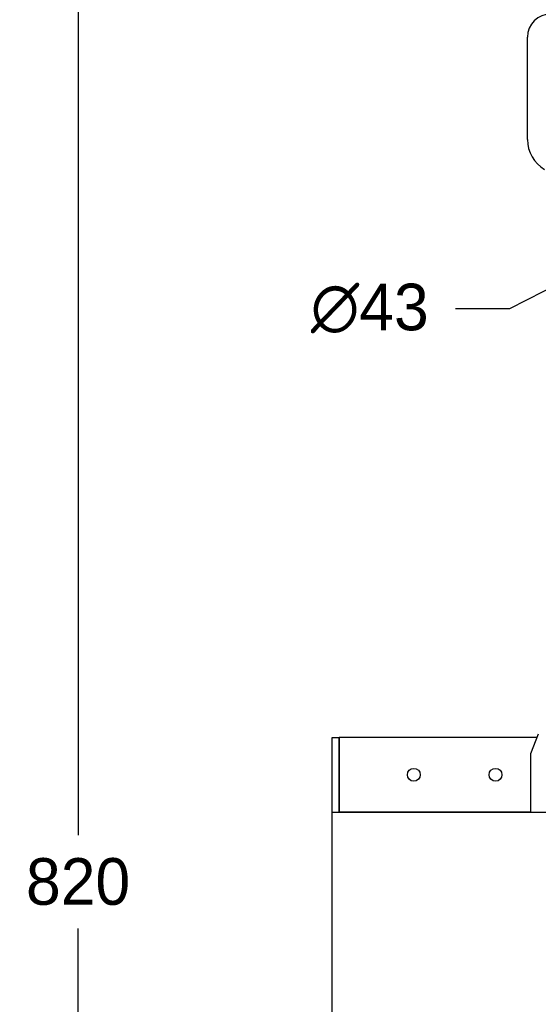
# Model space of a CAD drawing. Header units: millimetres. Extents: x -241 to 2698, y 66 to 2144.
# Tile 4 of 45: x 384 to 606, y 1234 to 1656. Entities that reach past the tile are written whole.
import ezdxf

# ---------------------------------------------------------------- set-up
doc = ezdxf.new("R2010")
doc.units = ezdxf.units.MM
doc.dimstyles.get("Standard").update_dxf_attribs({"dimtxt": 20, "dimasz": 10, "dimexe": 9, "dimexo": 9, "dimgap": 10, "dimtad": 0, "dimtih": 1, "dimtoh": 1, "dimdsep": 46, "dimtxsty": 'Standard', "dimcen": 0.09, "dimadec": 0, "dimazin": 0, "dimtfac": 1, "dimtofl": 0, "dimtmove": 0, "dimatfit": 3, "dimfxl": 0, "dimtolj": 1, "dimtzin": 0, "dimarcsym": 0})

# ---------------------------------------------------------------- blocks, each defined once
blk = doc.blocks.new('*D10')
at = {"color": 0, "lineweight": -2}
for p, q in [((772.33, 1623.05), (772.51, 1623.05)), ((772.42, 1622.96), (772.42, 1623.14)), ((594.31, 1532.13), (744.36, 1608.73)), ((570.98, 1532.13), (594.31, 1532.13))]:
    blk.add_line(p, q, dxfattribs=at)
at = {"color": 0, "lineweight": 18}
blk.add_solid([(743.6, 1610.21), (745.12, 1607.24), (753.27, 1613.27)], dxfattribs=at)
at = {"layer": 'Defpoints', "color": 0, "lineweight": 18}
for p in [(791.57, 1632.83), (753.27, 1613.27)]:
    blk.add_point(p, dxfattribs=at)
at = {"color": 0, "lineweight": 18, "insert": (534.31, 1532.13), "char_height": 20, "attachment_point": 5}
blk.add_mtext('\\A1;∅43', dxfattribs=at)
blk = doc.blocks.new('*D11')
at = {"color": 0, "lineweight": -2}
for p, q in [((942.38, 1406.87), (942.38, 789.01)), ((518.17, 884.3), (518.17, 789.01)), ((528.17, 798.01), (693.61, 798.01)), ((932.38, 798.01), (766.94, 798.01))]:
    blk.add_line(p, q, dxfattribs=at)
at = {"color": 0, "lineweight": 18}
for points in [[(528.17, 799.68), (528.17, 796.35), (518.17, 798.01)], [(932.38, 799.68), (932.38, 796.35), (942.38, 798.01)]]:
    blk.add_solid(points, dxfattribs=at)
at = {"layer": 'Defpoints', "color": 0, "lineweight": 18}
for p in [(942.38, 1415.87), (518.17, 893.3), (942.38, 798.01)]:
    blk.add_point(p, dxfattribs=at)
at = {"color": 0, "lineweight": 18, "insert": (730.27, 798.01), "char_height": 20, "attachment_point": 5}
blk.add_mtext('\\A1;425', dxfattribs=at)
blk = doc.blocks.new('*D14')
at = {"color": 0, "lineweight": -2}
for p, q in [((833.42, 1694.59), (400.37, 1694.59)), ((409.37, 1684.59), (409.37, 1306.44)), ((409.37, 888.3), (409.37, 1266.44)), ((524.17, 878.3), (400.37, 878.3))]:
    blk.add_line(p, q, dxfattribs=at)
at = {"color": 0, "lineweight": 18}
for points in [[(407.7, 1684.59), (411.04, 1684.59), (409.37, 1694.59)], [(407.7, 888.3), (411.04, 888.3), (409.37, 878.3)]]:
    blk.add_solid(points, dxfattribs=at)
at = {"layer": 'Defpoints', "color": 0, "lineweight": 18}
for p in [(842.42, 1694.59), (409.37, 878.3), (533.17, 878.3)]:
    blk.add_point(p, dxfattribs=at)
at = {"color": 0, "lineweight": 18, "insert": (409.37, 1286.44), "char_height": 20, "width": 50, "attachment_point": 5}
blk.add_mtext('\\A1;820', dxfattribs=at)

msp = doc.modelspace()

# ---------------------------------------------------------------- linework, layer by layer
for p, q in [((601.847, 1604.589), (601.847, 1648.402)), ((518.168, 1348.3), (521.168, 1348.3)), ((518.168, 1316.3), (518.168, 1348.3)), ((521.268, 1348.3), (521.168, 1348.3)), ((521.168, 1316.3), (521.168, 1348.3)), ((605.934, 1348.3), (521.268, 1348.3)), ((521.268, 1316.3), (521.268, 1348.3)), ((606.48, 1349.683), (603.168, 1341.3)), ((603.168, 1341.3), (603.168, 1316.3)), ((518.168, 1316.3), (521.168, 1316.3)), ((518.168, 1316.3), (603.168, 1316.3)), ((518.168, 893.3), (518.168, 1316.3)), ((603.169, 1316.3), (521.268, 1316.3)), ((603.168, 1316.3), (643.168, 1316.3))]:
    msp.add_line(p, q)
for centre in [(553.168, 1332.3), (588.168, 1332.3)]:
    msp.add_circle(centre, 2.75)
for centre, radius, start, end in [((611.847, 1648.402), 10, 90, 180), ((616.847, 1604.589), 15, 180, 238.96329)]:
    msp.add_arc(centre, radius, start, end)

# ---------------------------------------------------------------- dimensions: what is measured, and where the dimension line sits
at = {"lineweight": 18}
dim = msp.add_linear_dim(base=(409.369, 878.3), p1=(842.418, 1694.589), p2=(533.168, 878.3), angle=90, text='820', dimstyle='Standard', dxfattribs=at)
dim.commit()
dim.dimension.update_dxf_attribs({"geometry": '*D14', "text_midpoint": (409.369, 1286.445)})
dim = msp.add_diameter_dim_2p(p1=(791.567, 1632.826), p2=(753.269, 1613.275), dimstyle='Standard', dxfattribs=at)
dim.commit()
dim.dimension.update_dxf_attribs({"geometry": '*D10', "text_midpoint": (534.311, 1532.127), "dimtype": 163})
dim = msp.add_linear_dim(base=(942.377, 798.015), p1=(518.168, 893.3), p2=(942.377, 1415.869), text='425', dimstyle='Standard', dxfattribs=at)
dim.commit()
dim.dimension.update_dxf_attribs({"geometry": '*D11', "text_midpoint": (730.272, 798.015)})

doc.saveas('drawing.dxf')
